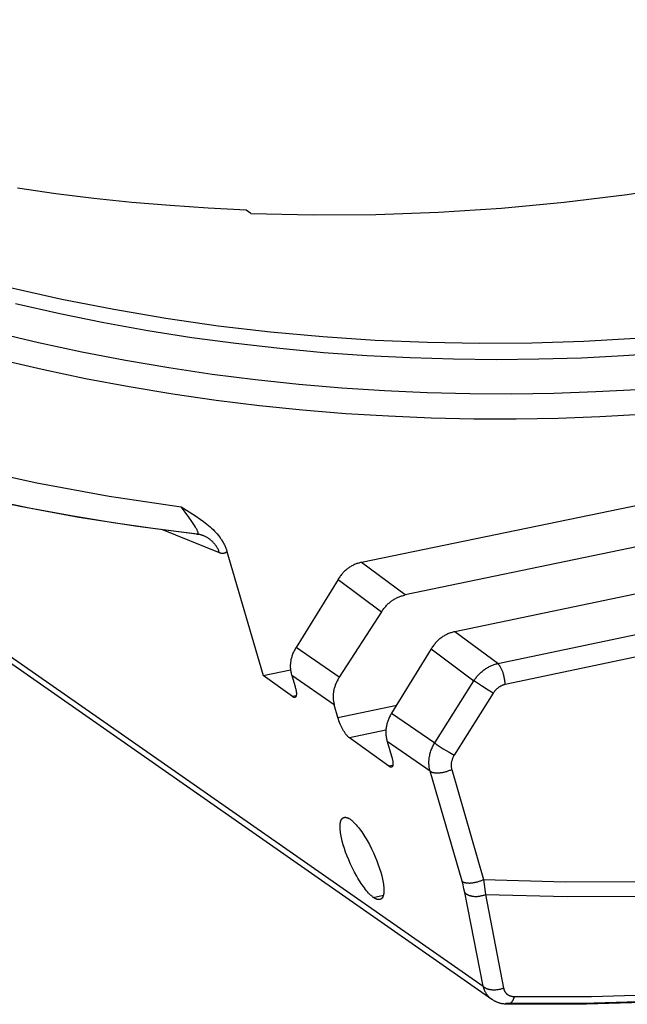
# Model space of a CAD drawing. Header units: millimetres. Extents: x -5878 to -4878, y 4408 to 5408.
# Tile 11 of 119: x -5561 to -5534, y 4587 to 4630. Entities that reach past the tile are written whole.
import ezdxf

# ---------------------------------------------------------------- set-up
doc = ezdxf.new("R2010")
doc.units = ezdxf.units.MM
doc.layers.add('SHOW Mini_Safetyfree Holder', color=7, linetype='Continuous', true_color=0x000000)

msp = doc.modelspace()

# ---------------------------------------------------------------- linework, layer by layer
at = {"layer": 'SHOW Mini_Safetyfree Holder', "color": 18, "lineweight": -3, "true_color": 0x000000}
for points in [[(-5550.764, 4621.834), (-5548.023, 4621.768), (-5545.272, 4621.784), (-5542.513, 4621.882), (-5539.751, 4622.061), (-5536.987, 4622.323), (-5534.226, 4622.666), (-5531.47, 4623.089), (-5528.723, 4623.592), (-5525.987, 4624.175), (-5523.266, 4624.835), (-5520.562, 4625.572), (-5517.879, 4626.384), (-5515.22, 4627.27), (-5512.586, 4628.227), (-5509.981, 4629.255), (-5507.408, 4630.35)], [(-5550.961, 4621.981), (-5552.633, 4622.062), (-5554.307, 4622.174), (-5555.982, 4622.317), (-5557.658, 4622.492), (-5559.333, 4622.698), (-5561.007, 4622.937)], [(-5550.764, 4621.834), (-5550.961, 4621.981)], [(-5529.335, 4616.748), (-5531.589, 4616.513), (-5533.854, 4616.331), (-5536.13, 4616.203), (-5538.415, 4616.13), (-5540.706, 4616.112), (-5543.002, 4616.151), (-5545.301, 4616.247), (-5547.602, 4616.4), (-5549.902, 4616.612), (-5552.2, 4616.883), (-5554.494, 4617.213), (-5556.781, 4617.602), (-5559.061, 4618.051), (-5561.33, 4618.56)], [(-5561.098, 4617.87), (-5559.158, 4617.431), (-5557.22, 4617.038), (-5555.282, 4616.689), (-5553.347, 4616.384), (-5551.416, 4616.122), (-5549.49, 4615.902), (-5547.57, 4615.725), (-5545.657, 4615.588), (-5543.753, 4615.491), (-5541.857, 4615.434), (-5539.971, 4615.415), (-5538.097, 4615.434), (-5536.234, 4615.489), (-5534.383, 4615.581), (-5532.547, 4615.708), (-5530.724, 4615.868), (-5528.916, 4616.062)], [(-5491.833, 4617.654), (-5545.901, 4606.488)], [(-5528.395, 4614.566), (-5530.176, 4614.371), (-5531.972, 4614.209), (-5533.781, 4614.079), (-5535.603, 4613.982), (-5537.438, 4613.92), (-5539.284, 4613.893), (-5541.141, 4613.902), (-5543.007, 4613.948), (-5544.883, 4614.031), (-5546.767, 4614.153), (-5548.657, 4614.314), (-5550.555, 4614.515), (-5552.457, 4614.756), (-5554.363, 4615.039), (-5556.273, 4615.363), (-5558.184, 4615.73), (-5560.096, 4616.14), (-5562.008, 4616.593)], [(-5489.746, 4616.316), (-5543.973, 4605.057)], [(-5528.209, 4613.481), (-5529.991, 4613.284), (-5531.788, 4613.118), (-5533.598, 4612.985), (-5535.421, 4612.885), (-5537.257, 4612.819), (-5539.104, 4612.788), (-5540.961, 4612.792), (-5542.829, 4612.834), (-5544.706, 4612.912), (-5546.591, 4613.028), (-5548.483, 4613.183), (-5550.381, 4613.378), (-5552.285, 4613.612), (-5554.193, 4613.888), (-5556.105, 4614.205), (-5558.018, 4614.564), (-5559.932, 4614.965), (-5561.847, 4615.409)], [(-5487.391, 4614.807), (-5541.798, 4603.441)], [(-5539.912, 4602.04), (-5485.351, 4613.5)], [(-5485.008, 4612.616), (-5539.584, 4601.12)], [(-5553.11, 4607.73), (-5554.964, 4607.964), (-5556.814, 4608.233), (-5558.661, 4608.538), (-5560.502, 4608.879), (-5563.809, 4609.583), (-5565.452, 4609.978), (-5567.087, 4610.402), (-5568.715, 4610.854), (-5570.334, 4611.335), (-5571.944, 4611.844), (-5573.546, 4612.382)], [(-5573.546, 4612.382), (-5571.056, 4611.56), (-5568.543, 4610.806), (-5566.012, 4610.121), (-5563.464, 4609.506), (-5560.901, 4608.96), (-5558.325, 4608.484), (-5555.74, 4608.078), (-5553.147, 4607.742)], [(-5563.35, 4610.69), (-5560.17, 4609.991), (-5556.992, 4609.405), (-5553.82, 4608.929)], [(-5553.82, 4608.929), (-5553.475, 4608.715), (-5553.145, 4608.502), (-5552.987, 4608.393), (-5552.834, 4608.281), (-5552.76, 4608.225), (-5552.687, 4608.167), (-5552.617, 4608.109), (-5552.548, 4608.05), (-5552.482, 4607.99), (-5552.418, 4607.929), (-5552.357, 4607.867), (-5552.298, 4607.804), (-5552.241, 4607.74), (-5552.187, 4607.676), (-5552.136, 4607.61), (-5552.112, 4607.576), (-5552.088, 4607.543), (-5552.065, 4607.509), (-5552.042, 4607.475), (-5552.021, 4607.441), (-5552, 4607.406), (-5551.98, 4607.371), (-5551.96, 4607.336), (-5551.942, 4607.301), (-5551.924, 4607.265), (-5551.907, 4607.229), (-5551.89, 4607.193), (-5551.875, 4607.156), (-5551.86, 4607.119), (-5551.846, 4607.082), (-5551.833, 4607.045), (-5551.82, 4607.007), (-5551.809, 4606.969)], [(-5553.109, 4607.73), (-5553.108, 4607.73), (-5553.106, 4607.73), (-5553.105, 4607.73), (-5553.103, 4607.73), (-5553.102, 4607.73), (-5553.101, 4607.73), (-5553.099, 4607.73), (-5553.098, 4607.73), (-5553.097, 4607.73), (-5553.097, 4607.73), (-5553.096, 4607.73), (-5553.095, 4607.73), (-5553.095, 4607.73), (-5553.094, 4607.731), (-5553.093, 4607.731), (-5553.093, 4607.731), (-5553.092, 4607.731), (-5553.092, 4607.731), (-5553.091, 4607.731), (-5553.091, 4607.732), (-5553.09, 4607.732), (-5553.09, 4607.732), (-5553.089, 4607.732), (-5553.088, 4607.732), (-5553.088, 4607.733), (-5553.087, 4607.733), (-5553.087, 4607.733), (-5553.086, 4607.734), (-5553.086, 4607.734), (-5553.086, 4607.734), (-5553.085, 4607.734), (-5553.085, 4607.735), (-5553.084, 4607.735), (-5553.084, 4607.735), (-5553.083, 4607.736), (-5553.083, 4607.736), (-5553.082, 4607.737), (-5553.082, 4607.737), (-5553.082, 4607.737), (-5553.081, 4607.738), (-5553.081, 4607.738), (-5553.081, 4607.739), (-5553.08, 4607.739), (-5553.08, 4607.739), (-5553.079, 4607.74), (-5553.079, 4607.74), (-5553.079, 4607.741), (-5553.079, 4607.741), (-5553.078, 4607.742), (-5553.078, 4607.742), (-5553.078, 4607.743), (-5553.077, 4607.743), (-5553.077, 4607.744), (-5553.077, 4607.745), (-5553.077, 4607.745), (-5553.076, 4607.746), (-5553.076, 4607.747), (-5553.076, 4607.748), (-5553.075, 4607.749), (-5553.075, 4607.75), (-5553.075, 4607.751), (-5553.074, 4607.752), (-5553.074, 4607.753), (-5553.074, 4607.754), (-5553.074, 4607.756), (-5553.074, 4607.757), (-5553.073, 4607.758), (-5553.073, 4607.759), (-5553.073, 4607.761), (-5553.073, 4607.762), (-5553.073, 4607.763), (-5553.073, 4607.765), (-5553.073, 4607.768), (-5553.073, 4607.771), (-5553.074, 4607.774), (-5553.074, 4607.777), (-5553.074, 4607.781), (-5553.075, 4607.784), (-5553.075, 4607.788), (-5553.076, 4607.791), (-5553.077, 4607.795), (-5553.078, 4607.799), (-5553.08, 4607.808), (-5553.083, 4607.816), (-5553.086, 4607.826), (-5553.089, 4607.836), (-5553.093, 4607.846), (-5553.097, 4607.857), (-5553.102, 4607.868), (-5553.113, 4607.892), (-5553.125, 4607.918), (-5553.139, 4607.946), (-5553.155, 4607.976), (-5553.193, 4608.042), (-5553.238, 4608.117), (-5553.29, 4608.199), (-5553.349, 4608.288), (-5553.485, 4608.484), (-5553.643, 4608.698), (-5553.82, 4608.929)], [(-5552.134, 4606.909), (-5554.676, 4607.932)], [(-5553.147, 4607.742), (-5553.142, 4607.739), (-5553.137, 4607.737), (-5553.132, 4607.735), (-5553.127, 4607.734), (-5553.124, 4607.733), (-5553.122, 4607.733), (-5553.12, 4607.732), (-5553.118, 4607.731), (-5553.116, 4607.731), (-5553.113, 4607.731), (-5553.111, 4607.73), (-5553.109, 4607.73)], [(-5552.857, 4607.669), (-5552.884, 4607.679), (-5552.912, 4607.688), (-5552.942, 4607.697), (-5552.973, 4607.705), (-5553.006, 4607.713), (-5553.039, 4607.719), (-5553.074, 4607.725), (-5553.11, 4607.73)], [(-5552.857, 4607.669), (-5552.885, 4607.679), (-5552.913, 4607.689), (-5552.941, 4607.698), (-5552.97, 4607.706), (-5552.999, 4607.714), (-5553.029, 4607.721), (-5553.058, 4607.727), (-5553.088, 4607.733)], [(-5553.074, 4607.753), (-5552.856, 4607.668)], [(-5552.134, 4606.909), (-5552.146, 4606.941), (-5552.159, 4606.973), (-5552.172, 4607.004), (-5552.186, 4607.035), (-5552.201, 4607.066), (-5552.217, 4607.096), (-5552.234, 4607.126), (-5552.251, 4607.156), (-5552.269, 4607.185), (-5552.288, 4607.213), (-5552.308, 4607.241), (-5552.328, 4607.269), (-5552.349, 4607.296), (-5552.371, 4607.322), (-5552.394, 4607.348), (-5552.417, 4607.373), (-5552.441, 4607.397), (-5552.465, 4607.421), (-5552.49, 4607.444), (-5552.515, 4607.466), (-5552.542, 4607.487), (-5552.568, 4607.508), (-5552.595, 4607.528), (-5552.623, 4607.547), (-5552.651, 4607.565), (-5552.679, 4607.582), (-5552.708, 4607.599), (-5552.737, 4607.614), (-5552.766, 4607.629), (-5552.796, 4607.643), (-5552.826, 4607.656), (-5552.856, 4607.668)], [(-5551.809, 4606.969), (-5551.813, 4606.964), (-5551.816, 4606.96), (-5551.82, 4606.956), (-5551.824, 4606.952), (-5551.828, 4606.948), (-5551.832, 4606.944), (-5551.836, 4606.941), (-5551.84, 4606.937), (-5551.844, 4606.934), (-5551.849, 4606.93), (-5551.853, 4606.927), (-5551.857, 4606.924), (-5551.861, 4606.921), (-5551.866, 4606.918), (-5551.87, 4606.915), (-5551.875, 4606.913), (-5551.879, 4606.91), (-5551.884, 4606.908), (-5551.888, 4606.905), (-5551.893, 4606.903), (-5551.897, 4606.901), (-5551.902, 4606.899), (-5551.907, 4606.897), (-5551.911, 4606.895), (-5551.916, 4606.893), (-5551.921, 4606.892), (-5551.926, 4606.89), (-5551.931, 4606.889), (-5551.936, 4606.888), (-5551.941, 4606.886), (-5551.946, 4606.885), (-5551.951, 4606.884), (-5551.956, 4606.884), (-5551.961, 4606.883), (-5551.966, 4606.882), (-5551.972, 4606.882), (-5551.977, 4606.881), (-5551.982, 4606.881), (-5551.988, 4606.881), (-5551.993, 4606.88), (-5551.998, 4606.88), (-5552.004, 4606.88), (-5552.009, 4606.881), (-5552.015, 4606.881), (-5552.021, 4606.881), (-5552.026, 4606.882), (-5552.032, 4606.882), (-5552.038, 4606.883), (-5552.049, 4606.885), (-5552.061, 4606.887), (-5552.073, 4606.89), (-5552.085, 4606.893), (-5552.097, 4606.896), (-5552.109, 4606.9), (-5552.122, 4606.904), (-5552.134, 4606.909)], [(-5551.809, 4606.969), (-5550.218, 4601.52)], [(-5545.901, 4606.488), (-5545.941, 4606.48), (-5545.981, 4606.47), (-5546.02, 4606.459), (-5546.059, 4606.447), (-5546.097, 4606.435), (-5546.135, 4606.421), (-5546.172, 4606.407), (-5546.209, 4606.391), (-5546.245, 4606.375), (-5546.281, 4606.358), (-5546.316, 4606.34), (-5546.35, 4606.32), (-5546.384, 4606.3), (-5546.418, 4606.279), (-5546.451, 4606.257), (-5546.483, 4606.234), (-5546.515, 4606.211), (-5546.546, 4606.186), (-5546.577, 4606.16), (-5546.607, 4606.134), (-5546.637, 4606.106), (-5546.666, 4606.077), (-5546.695, 4606.048), (-5546.723, 4606.018), (-5546.751, 4605.986), (-5546.778, 4605.954), (-5546.804, 4605.921), (-5546.831, 4605.887), (-5546.856, 4605.852), (-5546.881, 4605.816), (-5546.905, 4605.779), (-5546.929, 4605.741)], [(-5543.973, 4605.057), (-5545.901, 4606.488)], [(-5546.929, 4605.741), (-5548.772, 4602.752)], [(-5546.929, 4605.741), (-5545.018, 4604.315)], [(-5565.282, 4605.104), (-5540.557, 4587.853)], [(-5545.018, 4604.315), (-5544.993, 4604.352), (-5544.968, 4604.389), (-5544.942, 4604.424), (-5544.916, 4604.459), (-5544.889, 4604.493), (-5544.862, 4604.526), (-5544.834, 4604.558), (-5544.805, 4604.589), (-5544.777, 4604.619), (-5544.747, 4604.648), (-5544.718, 4604.676), (-5544.687, 4604.704), (-5544.656, 4604.73), (-5544.625, 4604.755), (-5544.593, 4604.78), (-5544.561, 4604.804), (-5544.528, 4604.826), (-5544.494, 4604.848), (-5544.461, 4604.869), (-5544.426, 4604.889), (-5544.391, 4604.908), (-5544.356, 4604.926), (-5544.32, 4604.944), (-5544.283, 4604.96), (-5544.246, 4604.975), (-5544.209, 4604.99), (-5544.171, 4605.003), (-5544.133, 4605.016), (-5544.094, 4605.027), (-5544.054, 4605.038), (-5544.014, 4605.048), (-5543.973, 4605.057)], [(-5540.532, 4592.547), (-5536.93, 4592.446), (-5533.312, 4592.466), (-5529.683, 4592.604), (-5526.048, 4592.862), (-5522.412, 4593.239), (-5518.781, 4593.734), (-5515.159, 4594.346), (-5511.551, 4595.074), (-5507.962, 4595.916), (-5504.398, 4596.87), (-5500.861, 4597.934), (-5497.358, 4599.105), (-5493.892, 4600.38), (-5490.467, 4601.757), (-5487.088, 4603.231), (-5483.759, 4604.8)], [(-5540.171, 4587.28), (-5564.874, 4604.532)], [(-5545.018, 4604.315), (-5546.871, 4601.442)], [(-5540.454, 4591.885), (-5536.863, 4591.794), (-5533.257, 4591.822), (-5529.64, 4591.967), (-5526.018, 4592.23), (-5522.395, 4592.611), (-5518.777, 4593.109), (-5515.169, 4593.722), (-5511.574, 4594.449), (-5507.998, 4595.289), (-5504.446, 4596.239), (-5500.922, 4597.298), (-5497.431, 4598.462), (-5493.976, 4599.73), (-5490.562, 4601.098), (-5487.193, 4602.562), (-5483.873, 4604.121)], [(-5541.798, 4603.441), (-5541.838, 4603.432), (-5541.879, 4603.422), (-5541.918, 4603.411), (-5541.957, 4603.399), (-5541.996, 4603.387), (-5542.034, 4603.373), (-5542.071, 4603.358), (-5542.108, 4603.343), (-5542.144, 4603.326), (-5542.18, 4603.308), (-5542.216, 4603.29), (-5542.25, 4603.271), (-5542.285, 4603.25), (-5542.318, 4603.229), (-5542.351, 4603.207), (-5542.384, 4603.184), (-5542.416, 4603.16), (-5542.448, 4603.135), (-5542.479, 4603.109), (-5542.509, 4603.082), (-5542.539, 4603.054), (-5542.569, 4603.025), (-5542.598, 4602.995), (-5542.626, 4602.965), (-5542.654, 4602.933), (-5542.681, 4602.9), (-5542.708, 4602.867), (-5542.734, 4602.833), (-5542.76, 4602.797), (-5542.785, 4602.761), (-5542.809, 4602.724), (-5542.834, 4602.685)], [(-5539.912, 4602.04), (-5541.798, 4603.441)], [(-5548.772, 4602.752), (-5548.795, 4602.714), (-5548.817, 4602.676), (-5548.838, 4602.637), (-5548.858, 4602.599), (-5548.877, 4602.56), (-5548.894, 4602.522), (-5548.911, 4602.483), (-5548.926, 4602.445), (-5548.94, 4602.407), (-5548.953, 4602.368), (-5548.965, 4602.33), (-5548.976, 4602.291), (-5548.986, 4602.253), (-5548.995, 4602.214), (-5549.003, 4602.176), (-5549.009, 4602.137), (-5549.015, 4602.098), (-5549.019, 4602.06), (-5549.022, 4602.021), (-5549.024, 4601.983), (-5549.025, 4601.944), (-5549.025, 4601.906), (-5549.024, 4601.867), (-5549.022, 4601.828), (-5549.019, 4601.79), (-5549.014, 4601.751), (-5549.008, 4601.712), (-5549.002, 4601.674), (-5548.994, 4601.635), (-5548.985, 4601.596), (-5548.975, 4601.558), (-5548.964, 4601.519)], [(-5546.871, 4601.442), (-5548.772, 4602.752)], [(-5542.834, 4602.685), (-5544.573, 4599.859)], [(-5542.834, 4602.685), (-5540.957, 4601.285)], [(-5540.957, 4601.285), (-5540.935, 4601.32), (-5540.911, 4601.354), (-5540.887, 4601.388), (-5540.862, 4601.421), (-5540.836, 4601.454), (-5540.809, 4601.487), (-5540.782, 4601.519), (-5540.753, 4601.551), (-5540.724, 4601.581), (-5540.693, 4601.612), (-5540.662, 4601.641), (-5540.631, 4601.67), (-5540.598, 4601.698), (-5540.566, 4601.725), (-5540.532, 4601.751), (-5540.498, 4601.776), (-5540.463, 4601.801), (-5540.428, 4601.824), (-5540.392, 4601.846), (-5540.356, 4601.868), (-5540.32, 4601.888), (-5540.284, 4601.908), (-5540.247, 4601.926), (-5540.21, 4601.943), (-5540.172, 4601.959), (-5540.135, 4601.974), (-5540.098, 4601.988), (-5540.06, 4602), (-5540.023, 4602.012), (-5539.986, 4602.023), (-5539.949, 4602.032), (-5539.912, 4602.04)], [(-5539.584, 4601.12), (-5539.585, 4601.151), (-5539.587, 4601.183), (-5539.589, 4601.216), (-5539.593, 4601.25), (-5539.597, 4601.284), (-5539.601, 4601.319), (-5539.607, 4601.355), (-5539.613, 4601.391), (-5539.62, 4601.427), (-5539.628, 4601.463), (-5539.636, 4601.5), (-5539.645, 4601.536), (-5539.655, 4601.572), (-5539.666, 4601.607), (-5539.677, 4601.642), (-5539.688, 4601.676), (-5539.701, 4601.709), (-5539.714, 4601.742), (-5539.727, 4601.773), (-5539.74, 4601.803), (-5539.754, 4601.831), (-5539.768, 4601.858), (-5539.783, 4601.884), (-5539.797, 4601.908), (-5539.805, 4601.919), (-5539.812, 4601.93), (-5539.819, 4601.941), (-5539.826, 4601.951), (-5539.834, 4601.961), (-5539.841, 4601.97), (-5539.848, 4601.979), (-5539.856, 4601.987), (-5539.863, 4601.995), (-5539.87, 4602.003), (-5539.877, 4602.01), (-5539.884, 4602.017), (-5539.891, 4602.023), (-5539.898, 4602.029), (-5539.905, 4602.035), (-5539.912, 4602.04)], [(-5550.218, 4601.52), (-5549.017, 4601.771)], [(-5548.932, 4600.59), (-5550.218, 4601.52)], [(-5548.964, 4601.519), (-5548.817, 4601.032)], [(-5547.091, 4600.223), (-5548.964, 4601.519)], [(-5546.871, 4601.442), (-5546.895, 4601.404), (-5546.918, 4601.366), (-5546.939, 4601.328), (-5546.96, 4601.29), (-5546.98, 4601.252), (-5546.998, 4601.214), (-5547.015, 4601.176), (-5547.032, 4601.138), (-5547.047, 4601.1), (-5547.061, 4601.062), (-5547.074, 4601.024), (-5547.086, 4600.986), (-5547.096, 4600.948), (-5547.106, 4600.91), (-5547.115, 4600.871), (-5547.122, 4600.833), (-5547.128, 4600.795), (-5547.134, 4600.757), (-5547.138, 4600.719), (-5547.141, 4600.681), (-5547.143, 4600.643), (-5547.144, 4600.605), (-5547.143, 4600.567), (-5547.142, 4600.528), (-5547.139, 4600.49), (-5547.136, 4600.452), (-5547.131, 4600.414), (-5547.126, 4600.376), (-5547.119, 4600.338), (-5547.111, 4600.299), (-5547.102, 4600.261), (-5547.091, 4600.223)], [(-5542.677, 4598.552), (-5540.957, 4601.285)], [(-5540.106, 4600.742), (-5540.328, 4600.874), (-5540.581, 4601.031), (-5540.806, 4601.179), (-5540.892, 4601.238), (-5540.957, 4601.285)], [(-5548.817, 4601.032), (-5548.805, 4600.991), (-5548.795, 4600.954), (-5548.786, 4600.919), (-5548.779, 4600.886), (-5548.773, 4600.855), (-5548.767, 4600.826), (-5548.763, 4600.8), (-5548.761, 4600.775), (-5548.759, 4600.763), (-5548.759, 4600.751), (-5548.758, 4600.74), (-5548.758, 4600.73), (-5548.758, 4600.719), (-5548.758, 4600.709), (-5548.758, 4600.7), (-5548.758, 4600.691), (-5548.759, 4600.682), (-5548.76, 4600.673), (-5548.761, 4600.665), (-5548.762, 4600.657), (-5548.763, 4600.649), (-5548.764, 4600.641), (-5548.766, 4600.634), (-5548.768, 4600.627), (-5548.769, 4600.62), (-5548.771, 4600.613), (-5548.773, 4600.607), (-5548.776, 4600.601), (-5548.777, 4600.598), (-5548.778, 4600.595), (-5548.779, 4600.592), (-5548.781, 4600.589), (-5548.782, 4600.586), (-5548.783, 4600.584), (-5548.785, 4600.581), (-5548.786, 4600.579), (-5548.788, 4600.576), (-5548.789, 4600.574), (-5548.791, 4600.572), (-5548.792, 4600.57), (-5548.793, 4600.569), (-5548.794, 4600.568), (-5548.795, 4600.567), (-5548.796, 4600.566), (-5548.797, 4600.565), (-5548.798, 4600.564), (-5548.799, 4600.563), (-5548.8, 4600.562), (-5548.801, 4600.561), (-5548.802, 4600.56), (-5548.803, 4600.559), (-5548.804, 4600.559), (-5548.805, 4600.558), (-5548.806, 4600.557), (-5548.807, 4600.556), (-5548.808, 4600.556), (-5548.809, 4600.555), (-5548.81, 4600.555), (-5548.811, 4600.554), (-5548.812, 4600.553), (-5548.813, 4600.553), (-5548.814, 4600.552), (-5548.816, 4600.552), (-5548.817, 4600.551), (-5548.818, 4600.551), (-5548.819, 4600.55), (-5548.82, 4600.55), (-5548.822, 4600.55), (-5548.823, 4600.549), (-5548.824, 4600.549), (-5548.825, 4600.549), (-5548.827, 4600.549), (-5548.828, 4600.548), (-5548.829, 4600.548), (-5548.831, 4600.548), (-5548.832, 4600.548), (-5548.834, 4600.548), (-5548.835, 4600.548), (-5548.837, 4600.548), (-5548.838, 4600.548), (-5548.839, 4600.548), (-5548.841, 4600.548), (-5548.842, 4600.548), (-5548.844, 4600.548), (-5548.846, 4600.548), (-5548.847, 4600.549), (-5548.849, 4600.549), (-5548.85, 4600.549), (-5548.852, 4600.549), (-5548.854, 4600.55), (-5548.857, 4600.55), (-5548.86, 4600.551), (-5548.864, 4600.552), (-5548.868, 4600.554), (-5548.871, 4600.555), (-5548.875, 4600.556), (-5548.879, 4600.558), (-5548.883, 4600.56), (-5548.887, 4600.562), (-5548.891, 4600.564), (-5548.895, 4600.566), (-5548.9, 4600.569), (-5548.904, 4600.571), (-5548.913, 4600.577), (-5548.922, 4600.583), (-5548.932, 4600.59)], [(-5540.106, 4600.742), (-5541.826, 4598.008)], [(-5539.584, 4601.12), (-5539.602, 4601.116), (-5539.621, 4601.111), (-5539.639, 4601.106), (-5539.658, 4601.1), (-5539.677, 4601.094), (-5539.695, 4601.087), (-5539.714, 4601.079), (-5539.733, 4601.071), (-5539.751, 4601.063), (-5539.77, 4601.053), (-5539.788, 4601.044), (-5539.806, 4601.034), (-5539.824, 4601.023), (-5539.842, 4601.012), (-5539.859, 4601), (-5539.877, 4600.988), (-5539.894, 4600.975), (-5539.911, 4600.962), (-5539.927, 4600.948), (-5539.943, 4600.934), (-5539.959, 4600.92), (-5539.975, 4600.905), (-5539.99, 4600.89), (-5540.004, 4600.875), (-5540.019, 4600.859), (-5540.032, 4600.843), (-5540.046, 4600.827), (-5540.059, 4600.81), (-5540.071, 4600.793), (-5540.084, 4600.776), (-5540.095, 4600.759), (-5540.106, 4600.742)], [(-5548.768, 4600.624), (-5548.932, 4600.59)], [(-5546.937, 4599.674), (-5547.091, 4600.223)], [(-5546.937, 4599.674), (-5544.351, 4600.219)], [(-5546.431, 4598.781), (-5546.441, 4598.789), (-5546.451, 4598.796), (-5546.461, 4598.805), (-5546.471, 4598.813), (-5546.481, 4598.822), (-5546.49, 4598.831), (-5546.5, 4598.84), (-5546.509, 4598.85), (-5546.519, 4598.859), (-5546.528, 4598.87), (-5546.546, 4598.89), (-5546.564, 4598.912), (-5546.582, 4598.935), (-5546.599, 4598.959), (-5546.616, 4598.983), (-5546.633, 4599.008), (-5546.649, 4599.034), (-5546.682, 4599.087), (-5546.714, 4599.142), (-5546.745, 4599.199), (-5546.775, 4599.258), (-5546.805, 4599.319), (-5546.834, 4599.383), (-5546.862, 4599.45), (-5546.888, 4599.52), (-5546.914, 4599.595), (-5546.937, 4599.674)], [(-5544.573, 4599.859), (-5544.596, 4599.82), (-5544.618, 4599.781), (-5544.639, 4599.742), (-5544.659, 4599.704), (-5544.678, 4599.665), (-5544.696, 4599.626), (-5544.712, 4599.587), (-5544.728, 4599.548), (-5544.742, 4599.51), (-5544.756, 4599.471), (-5544.768, 4599.432), (-5544.779, 4599.393), (-5544.789, 4599.354), (-5544.798, 4599.315), (-5544.805, 4599.277), (-5544.812, 4599.238), (-5544.818, 4599.199), (-5544.822, 4599.16), (-5544.825, 4599.121), (-5544.827, 4599.082), (-5544.829, 4599.043), (-5544.829, 4599.004), (-5544.827, 4598.965), (-5544.825, 4598.926), (-5544.822, 4598.887), (-5544.817, 4598.848), (-5544.812, 4598.809), (-5544.805, 4598.77), (-5544.797, 4598.732), (-5544.788, 4598.693), (-5544.778, 4598.654), (-5544.767, 4598.615)], [(-5544.573, 4599.859), (-5542.677, 4598.552)], [(-5544.825, 4599.12), (-5546.431, 4598.781)], [(-5539.178, 4587.403), (-5535.789, 4587.405), (-5532.391, 4587.508), (-5528.986, 4587.711), (-5525.58, 4588.015), (-5522.175, 4588.418), (-5518.776, 4588.92), (-5515.386, 4589.521), (-5512.009, 4590.218), (-5508.648, 4591.011), (-5505.308, 4591.898), (-5501.991, 4592.877), (-5498.702, 4593.947), (-5495.443, 4595.105), (-5492.218, 4596.349), (-5489.029, 4597.677), (-5485.881, 4599.086)], [(-5544.693, 4597.524), (-5546.431, 4598.781)], [(-5544.767, 4598.615), (-5544.573, 4597.967)], [(-5542.881, 4597.309), (-5544.767, 4598.615)], [(-5486.079, 4598.826), (-5489.238, 4597.412), (-5492.438, 4596.079), (-5495.674, 4594.83), (-5498.944, 4593.668), (-5502.245, 4592.594), (-5505.573, 4591.611), (-5508.925, 4590.72), (-5512.297, 4589.924), (-5515.686, 4589.224), (-5519.088, 4588.621), (-5522.5, 4588.117), (-5525.917, 4587.711), (-5529.336, 4587.406), (-5532.752, 4587.201), (-5536.163, 4587.097), (-5539.564, 4587.094)], [(-5485.948, 4598.801), (-5489.118, 4597.382), (-5492.318, 4596.049), (-5495.547, 4594.803), (-5498.804, 4593.645), (-5502.087, 4592.576), (-5505.394, 4591.598), (-5508.724, 4590.711), (-5512.076, 4589.917), (-5515.447, 4589.217), (-5518.837, 4588.612), (-5522.244, 4588.104), (-5525.665, 4587.694), (-5529.101, 4587.383), (-5532.548, 4587.173), (-5536.005, 4587.065), (-5539.47, 4587.061)], [(-5542.881, 4597.309), (-5542.889, 4597.34), (-5542.897, 4597.371), (-5542.904, 4597.402), (-5542.91, 4597.433), (-5542.916, 4597.463), (-5542.92, 4597.494), (-5542.924, 4597.524), (-5542.927, 4597.555), (-5542.93, 4597.585), (-5542.932, 4597.614), (-5542.933, 4597.644), (-5542.933, 4597.673), (-5542.933, 4597.702), (-5542.933, 4597.731), (-5542.932, 4597.759), (-5542.93, 4597.788), (-5542.928, 4597.816), (-5542.925, 4597.843), (-5542.922, 4597.871), (-5542.918, 4597.898), (-5542.91, 4597.952), (-5542.899, 4598.004), (-5542.888, 4598.055), (-5542.874, 4598.105), (-5542.86, 4598.154), (-5542.844, 4598.202), (-5542.828, 4598.248), (-5542.81, 4598.293), (-5542.791, 4598.338), (-5542.771, 4598.381), (-5542.749, 4598.425), (-5542.726, 4598.468), (-5542.702, 4598.51), (-5542.677, 4598.552)], [(-5542.677, 4598.552), (-5542.612, 4598.505), (-5542.526, 4598.445), (-5542.301, 4598.297), (-5542.048, 4598.14), (-5541.826, 4598.008)], [(-5544.573, 4597.967), (-5544.561, 4597.926), (-5544.551, 4597.888), (-5544.542, 4597.853), (-5544.534, 4597.82), (-5544.528, 4597.789), (-5544.523, 4597.76), (-5544.519, 4597.733), (-5544.516, 4597.708), (-5544.515, 4597.696), (-5544.515, 4597.685), (-5544.514, 4597.673), (-5544.514, 4597.663), (-5544.514, 4597.652), (-5544.514, 4597.643), (-5544.514, 4597.633), (-5544.515, 4597.624), (-5544.515, 4597.615), (-5544.516, 4597.606), (-5544.517, 4597.598), (-5544.518, 4597.59), (-5544.52, 4597.582), (-5544.521, 4597.574), (-5544.523, 4597.567), (-5544.525, 4597.56), (-5544.526, 4597.553), (-5544.528, 4597.546), (-5544.531, 4597.54), (-5544.532, 4597.536), (-5544.533, 4597.533), (-5544.534, 4597.53), (-5544.535, 4597.527), (-5544.537, 4597.525), (-5544.538, 4597.522), (-5544.539, 4597.519), (-5544.541, 4597.516), (-5544.542, 4597.514), (-5544.544, 4597.511), (-5544.545, 4597.509), (-5544.547, 4597.507), (-5544.548, 4597.504), (-5544.549, 4597.503), (-5544.55, 4597.502), (-5544.551, 4597.501), (-5544.552, 4597.5), (-5544.553, 4597.499), (-5544.554, 4597.498), (-5544.555, 4597.497), (-5544.556, 4597.496), (-5544.557, 4597.496), (-5544.558, 4597.495), (-5544.559, 4597.494), (-5544.56, 4597.493), (-5544.561, 4597.492), (-5544.562, 4597.491), (-5544.563, 4597.491), (-5544.564, 4597.49), (-5544.565, 4597.489), (-5544.566, 4597.489), (-5544.567, 4597.488), (-5544.568, 4597.487), (-5544.569, 4597.487), (-5544.57, 4597.486), (-5544.571, 4597.486), (-5544.573, 4597.485), (-5544.574, 4597.485), (-5544.575, 4597.484), (-5544.576, 4597.484), (-5544.578, 4597.483), (-5544.579, 4597.483), (-5544.58, 4597.483), (-5544.581, 4597.482), (-5544.583, 4597.482), (-5544.584, 4597.482), (-5544.585, 4597.482), (-5544.587, 4597.481), (-5544.588, 4597.481), (-5544.59, 4597.481), (-5544.591, 4597.481), (-5544.592, 4597.481), (-5544.594, 4597.481), (-5544.595, 4597.481), (-5544.597, 4597.481), (-5544.598, 4597.481), (-5544.6, 4597.481), (-5544.601, 4597.481), (-5544.603, 4597.481), (-5544.605, 4597.481), (-5544.606, 4597.482), (-5544.608, 4597.482), (-5544.609, 4597.482), (-5544.613, 4597.483), (-5544.616, 4597.484), (-5544.62, 4597.485), (-5544.623, 4597.486), (-5544.627, 4597.487), (-5544.631, 4597.488), (-5544.635, 4597.49), (-5544.639, 4597.492), (-5544.643, 4597.493), (-5544.647, 4597.495), (-5544.651, 4597.497), (-5544.655, 4597.5), (-5544.66, 4597.502), (-5544.664, 4597.505), (-5544.673, 4597.511), (-5544.683, 4597.517), (-5544.693, 4597.524)], [(-5541.826, 4598.008), (-5541.839, 4597.987), (-5541.851, 4597.966), (-5541.863, 4597.945), (-5541.874, 4597.923), (-5541.884, 4597.901), (-5541.893, 4597.879), (-5541.902, 4597.857), (-5541.911, 4597.833), (-5541.919, 4597.81), (-5541.926, 4597.785), (-5541.933, 4597.76), (-5541.939, 4597.735), (-5541.944, 4597.709), (-5541.949, 4597.682), (-5541.95, 4597.668), (-5541.952, 4597.655), (-5541.953, 4597.641), (-5541.955, 4597.627), (-5541.955, 4597.613), (-5541.956, 4597.599), (-5541.956, 4597.584), (-5541.957, 4597.57), (-5541.956, 4597.555), (-5541.956, 4597.54), (-5541.955, 4597.526), (-5541.954, 4597.511), (-5541.952, 4597.496), (-5541.95, 4597.481), (-5541.948, 4597.465), (-5541.946, 4597.45), (-5541.943, 4597.435), (-5541.939, 4597.419), (-5541.935, 4597.404), (-5541.931, 4597.388)], [(-5544.524, 4597.56), (-5544.693, 4597.524)], [(-5542.881, 4597.309), (-5542.874, 4597.304), (-5542.866, 4597.299), (-5542.858, 4597.295), (-5542.85, 4597.29), (-5542.841, 4597.286), (-5542.832, 4597.282), (-5542.823, 4597.277), (-5542.813, 4597.273), (-5542.803, 4597.27), (-5542.792, 4597.266), (-5542.781, 4597.263), (-5542.77, 4597.259), (-5542.758, 4597.256), (-5542.746, 4597.253), (-5542.734, 4597.251), (-5542.721, 4597.248), (-5542.708, 4597.246), (-5542.694, 4597.244), (-5542.68, 4597.242), (-5542.666, 4597.24), (-5542.652, 4597.239), (-5542.637, 4597.238), (-5542.606, 4597.236), (-5542.575, 4597.236), (-5542.542, 4597.236), (-5542.508, 4597.237), (-5542.474, 4597.24), (-5542.439, 4597.243), (-5542.404, 4597.247), (-5542.368, 4597.253), (-5542.332, 4597.259), (-5542.296, 4597.266), (-5542.26, 4597.274), (-5542.224, 4597.283), (-5542.189, 4597.292), (-5542.154, 4597.303), (-5542.12, 4597.313), (-5542.086, 4597.325), (-5542.053, 4597.337), (-5542.021, 4597.349), (-5541.99, 4597.362), (-5541.96, 4597.375), (-5541.931, 4597.388)], [(-5541.48, 4592.469), (-5542.881, 4597.309)], [(-5541.931, 4597.388), (-5540.532, 4592.547)], [(-5545.379, 4591.764), (-5545.397, 4591.778), (-5545.416, 4591.793), (-5545.435, 4591.809), (-5545.455, 4591.827), (-5545.475, 4591.845), (-5545.496, 4591.864), (-5545.538, 4591.906), (-5545.582, 4591.952), (-5545.627, 4592.003), (-5545.673, 4592.056), (-5545.719, 4592.114), (-5545.767, 4592.175), (-5545.815, 4592.24), (-5545.863, 4592.307), (-5545.912, 4592.379), (-5545.961, 4592.453), (-5546.009, 4592.53), (-5546.058, 4592.61), (-5546.106, 4592.693), (-5546.201, 4592.865), (-5546.292, 4593.044), (-5546.378, 4593.226), (-5546.458, 4593.406), (-5546.529, 4593.581), (-5546.593, 4593.752), (-5546.649, 4593.917), (-5546.699, 4594.077), (-5546.741, 4594.232), (-5546.76, 4594.308), (-5546.777, 4594.382), (-5546.792, 4594.455), (-5546.805, 4594.526), (-5546.816, 4594.596), (-5546.824, 4594.664), (-5546.831, 4594.73), (-5546.835, 4594.794), (-5546.837, 4594.825), (-5546.837, 4594.855), (-5546.837, 4594.885), (-5546.837, 4594.913), (-5546.836, 4594.941), (-5546.834, 4594.968), (-5546.832, 4594.995), (-5546.829, 4595.02), (-5546.825, 4595.044), (-5546.823, 4595.056), (-5546.821, 4595.067), (-5546.818, 4595.078), (-5546.816, 4595.089), (-5546.813, 4595.099), (-5546.81, 4595.11), (-5546.807, 4595.119), (-5546.804, 4595.128), (-5546.801, 4595.137), (-5546.798, 4595.145), (-5546.795, 4595.153), (-5546.791, 4595.161), (-5546.787, 4595.169), (-5546.783, 4595.176), (-5546.78, 4595.184), (-5546.775, 4595.19), (-5546.771, 4595.197), (-5546.767, 4595.204), (-5546.762, 4595.21), (-5546.758, 4595.216), (-5546.753, 4595.221), (-5546.751, 4595.224), (-5546.748, 4595.227), (-5546.746, 4595.229), (-5546.743, 4595.232), (-5546.741, 4595.234), (-5546.738, 4595.236), (-5546.735, 4595.239), (-5546.733, 4595.241), (-5546.73, 4595.243), (-5546.727, 4595.245), (-5546.725, 4595.248), (-5546.722, 4595.25), (-5546.719, 4595.252), (-5546.717, 4595.253), (-5546.714, 4595.255), (-5546.711, 4595.257), (-5546.708, 4595.259), (-5546.705, 4595.26), (-5546.702, 4595.262), (-5546.699, 4595.264), (-5546.696, 4595.265), (-5546.693, 4595.266), (-5546.69, 4595.268), (-5546.687, 4595.269), (-5546.684, 4595.27), (-5546.681, 4595.272), (-5546.678, 4595.273), (-5546.675, 4595.274), (-5546.672, 4595.275), (-5546.668, 4595.276), (-5546.665, 4595.277), (-5546.662, 4595.277), (-5546.659, 4595.278), (-5546.656, 4595.279)], [(-5546.656, 4595.279), (-5546.652, 4595.28), (-5546.648, 4595.28), (-5546.644, 4595.281), (-5546.64, 4595.281), (-5546.637, 4595.282), (-5546.633, 4595.282), (-5546.629, 4595.282), (-5546.625, 4595.283), (-5546.621, 4595.283), (-5546.617, 4595.283), (-5546.613, 4595.283), (-5546.609, 4595.283), (-5546.601, 4595.282), (-5546.593, 4595.282), (-5546.584, 4595.281), (-5546.576, 4595.28), (-5546.568, 4595.278), (-5546.559, 4595.276), (-5546.55, 4595.274), (-5546.542, 4595.272), (-5546.533, 4595.27), (-5546.524, 4595.267), (-5546.515, 4595.264), (-5546.506, 4595.26), (-5546.497, 4595.256), (-5546.488, 4595.253), (-5546.479, 4595.248), (-5546.469, 4595.244), (-5546.46, 4595.239), (-5546.451, 4595.234), (-5546.441, 4595.229), (-5546.432, 4595.224), (-5546.413, 4595.212), (-5546.394, 4595.199), (-5546.375, 4595.186)], [(-5546.375, 4595.186), (-5546.356, 4595.172), (-5546.337, 4595.157), (-5546.318, 4595.141), (-5546.298, 4595.123), (-5546.278, 4595.105), (-5546.257, 4595.086), (-5546.215, 4595.044), (-5546.171, 4594.998), (-5546.126, 4594.948), (-5546.08, 4594.894), (-5546.034, 4594.837), (-5545.986, 4594.776), (-5545.938, 4594.711), (-5545.889, 4594.643), (-5545.84, 4594.572), (-5545.791, 4594.498), (-5545.743, 4594.42), (-5545.694, 4594.34), (-5545.645, 4594.257), (-5545.55, 4594.084), (-5545.459, 4593.904), (-5545.372, 4593.722), (-5545.292, 4593.541), (-5545.221, 4593.365), (-5545.157, 4593.194), (-5545.1, 4593.029), (-5545.051, 4592.868), (-5545.008, 4592.712), (-5544.99, 4592.636), (-5544.973, 4592.562), (-5544.958, 4592.489), (-5544.945, 4592.418), (-5544.934, 4592.348), (-5544.926, 4592.28), (-5544.919, 4592.214), (-5544.915, 4592.15), (-5544.914, 4592.119), (-5544.913, 4592.089), (-5544.913, 4592.059), (-5544.914, 4592.031), (-5544.915, 4592.003), (-5544.917, 4591.976), (-5544.919, 4591.95), (-5544.922, 4591.925), (-5544.926, 4591.901), (-5544.928, 4591.889), (-5544.93, 4591.878), (-5544.933, 4591.867), (-5544.935, 4591.856), (-5544.938, 4591.845), (-5544.941, 4591.835), (-5544.944, 4591.826), (-5544.947, 4591.817), (-5544.95, 4591.809), (-5544.953, 4591.8), (-5544.957, 4591.792), (-5544.96, 4591.784), (-5544.964, 4591.777), (-5544.968, 4591.77), (-5544.972, 4591.763), (-5544.976, 4591.756), (-5544.98, 4591.749), (-5544.984, 4591.743), (-5544.989, 4591.737), (-5544.993, 4591.731), (-5544.998, 4591.726), (-5545, 4591.723), (-5545.003, 4591.72), (-5545.005, 4591.718), (-5545.008, 4591.715), (-5545.01, 4591.713), (-5545.013, 4591.711), (-5545.015, 4591.708), (-5545.018, 4591.706), (-5545.021, 4591.704), (-5545.023, 4591.702), (-5545.026, 4591.7), (-5545.029, 4591.698), (-5545.031, 4591.696), (-5545.034, 4591.694), (-5545.037, 4591.692), (-5545.04, 4591.69), (-5545.043, 4591.689), (-5545.045, 4591.687), (-5545.048, 4591.685), (-5545.051, 4591.684), (-5545.054, 4591.682), (-5545.057, 4591.681), (-5545.06, 4591.68), (-5545.063, 4591.678), (-5545.066, 4591.677), (-5545.069, 4591.676), (-5545.072, 4591.675), (-5545.075, 4591.674), (-5545.078, 4591.673), (-5545.082, 4591.672), (-5545.085, 4591.671), (-5545.088, 4591.67), (-5545.091, 4591.669), (-5545.094, 4591.669)], [(-5541.48, 4592.469), (-5541.473, 4592.464), (-5541.466, 4592.459), (-5541.458, 4592.455), (-5541.45, 4592.45), (-5541.441, 4592.445), (-5541.432, 4592.441), (-5541.423, 4592.437), (-5541.413, 4592.433), (-5541.403, 4592.429), (-5541.392, 4592.425), (-5541.381, 4592.422), (-5541.37, 4592.418), (-5541.358, 4592.415), (-5541.346, 4592.412), (-5541.334, 4592.41), (-5541.321, 4592.407), (-5541.308, 4592.405), (-5541.294, 4592.403), (-5541.28, 4592.401), (-5541.266, 4592.399), (-5541.251, 4592.398), (-5541.237, 4592.396), (-5541.206, 4592.395), (-5541.174, 4592.394), (-5541.142, 4592.394), (-5541.108, 4592.396), (-5541.074, 4592.398), (-5541.039, 4592.401), (-5541.004, 4592.406), (-5540.968, 4592.411), (-5540.932, 4592.417), (-5540.896, 4592.424), (-5540.86, 4592.432), (-5540.825, 4592.441), (-5540.789, 4592.451), (-5540.755, 4592.461), (-5540.72, 4592.472), (-5540.687, 4592.483), (-5540.654, 4592.495), (-5540.622, 4592.507), (-5540.591, 4592.52), (-5540.561, 4592.533), (-5540.532, 4592.547)], [(-5540.532, 4592.547), (-5540.5, 4592.332), (-5540.473, 4592.114), (-5540.463, 4592.001), (-5540.454, 4591.885)], [(-5541.358, 4591.97), (-5541.395, 4592.143), (-5541.436, 4592.307), (-5541.48, 4592.469)], [(-5545.379, 4591.764), (-5544.934, 4591.86)], [(-5545.094, 4591.669), (-5545.098, 4591.668), (-5545.102, 4591.667), (-5545.106, 4591.667), (-5545.11, 4591.666), (-5545.114, 4591.666), (-5545.117, 4591.665), (-5545.121, 4591.665), (-5545.125, 4591.665), (-5545.129, 4591.665), (-5545.133, 4591.665), (-5545.137, 4591.665), (-5545.141, 4591.665), (-5545.146, 4591.665), (-5545.15, 4591.665), (-5545.158, 4591.666), (-5545.166, 4591.667), (-5545.175, 4591.668), (-5545.183, 4591.669), (-5545.192, 4591.671), (-5545.201, 4591.673), (-5545.21, 4591.676), (-5545.219, 4591.678), (-5545.227, 4591.681), (-5545.237, 4591.684), (-5545.246, 4591.688), (-5545.255, 4591.692), (-5545.264, 4591.696), (-5545.273, 4591.7), (-5545.283, 4591.705), (-5545.292, 4591.709), (-5545.302, 4591.714), (-5545.311, 4591.72), (-5545.321, 4591.725), (-5545.34, 4591.737), (-5545.359, 4591.75), (-5545.379, 4591.764)], [(-5540.557, 4587.853), (-5541.358, 4591.97)], [(-5541.358, 4591.97), (-5541.351, 4591.963), (-5541.343, 4591.955), (-5541.335, 4591.948), (-5541.327, 4591.941), (-5541.318, 4591.934), (-5541.309, 4591.927), (-5541.3, 4591.92), (-5541.29, 4591.914), (-5541.28, 4591.907), (-5541.27, 4591.901), (-5541.259, 4591.895), (-5541.248, 4591.889), (-5541.237, 4591.883), (-5541.225, 4591.877), (-5541.213, 4591.871), (-5541.201, 4591.866), (-5541.188, 4591.861), (-5541.175, 4591.856), (-5541.162, 4591.851), (-5541.149, 4591.847), (-5541.135, 4591.842), (-5541.121, 4591.838), (-5541.107, 4591.834), (-5541.092, 4591.831), (-5541.078, 4591.827), (-5541.063, 4591.824), (-5541.047, 4591.821), (-5541.032, 4591.818), (-5541.017, 4591.816), (-5541.001, 4591.814), (-5540.969, 4591.81), (-5540.936, 4591.808), (-5540.903, 4591.806), (-5540.87, 4591.806), (-5540.836, 4591.807), (-5540.803, 4591.808), (-5540.769, 4591.811), (-5540.736, 4591.814), (-5540.702, 4591.819), (-5540.669, 4591.825), (-5540.637, 4591.831), (-5540.604, 4591.838), (-5540.573, 4591.846), (-5540.542, 4591.855), (-5540.512, 4591.864), (-5540.482, 4591.874), (-5540.454, 4591.885)], [(-5540.454, 4591.885), (-5539.652, 4587.766)], [(-5539.652, 4587.766), (-5539.681, 4587.756), (-5539.71, 4587.746), (-5539.74, 4587.736), (-5539.771, 4587.727), (-5539.803, 4587.719), (-5539.835, 4587.712), (-5539.867, 4587.706), (-5539.9, 4587.7), (-5539.934, 4587.695), (-5539.967, 4587.692), (-5540.001, 4587.689), (-5540.035, 4587.687), (-5540.068, 4587.687), (-5540.101, 4587.687), (-5540.134, 4587.689), (-5540.167, 4587.691), (-5540.199, 4587.695), (-5540.215, 4587.697), (-5540.23, 4587.699), (-5540.246, 4587.702), (-5540.261, 4587.705), (-5540.276, 4587.708), (-5540.291, 4587.712), (-5540.305, 4587.715), (-5540.319, 4587.719), (-5540.333, 4587.724), (-5540.347, 4587.728), (-5540.361, 4587.733), (-5540.374, 4587.737), (-5540.387, 4587.742), (-5540.399, 4587.748), (-5540.412, 4587.753), (-5540.424, 4587.759), (-5540.435, 4587.764), (-5540.447, 4587.77), (-5540.458, 4587.776), (-5540.468, 4587.783), (-5540.479, 4587.789), (-5540.489, 4587.796), (-5540.498, 4587.802), (-5540.508, 4587.809), (-5540.517, 4587.816), (-5540.526, 4587.823), (-5540.534, 4587.83), (-5540.542, 4587.838), (-5540.55, 4587.845), (-5540.557, 4587.853)], [(-5540.557, 4587.853), (-5540.548, 4587.82), (-5540.538, 4587.785), (-5540.532, 4587.767), (-5540.526, 4587.749), (-5540.519, 4587.73), (-5540.511, 4587.711), (-5540.503, 4587.691), (-5540.494, 4587.671), (-5540.485, 4587.651), (-5540.475, 4587.63), (-5540.464, 4587.609), (-5540.452, 4587.588), (-5540.439, 4587.567), (-5540.426, 4587.545), (-5540.412, 4587.524), (-5540.397, 4587.502), (-5540.38, 4587.48), (-5540.363, 4587.459), (-5540.345, 4587.437), (-5540.326, 4587.415), (-5540.306, 4587.394), (-5540.284, 4587.373), (-5540.262, 4587.352), (-5540.238, 4587.331), (-5540.213, 4587.311), (-5540.187, 4587.291), (-5540.172, 4587.28)], [(-5539.652, 4587.766), (-5539.651, 4587.758), (-5539.649, 4587.749), (-5539.646, 4587.74), (-5539.644, 4587.731), (-5539.641, 4587.721), (-5539.638, 4587.711), (-5539.635, 4587.701), (-5539.631, 4587.691), (-5539.627, 4587.68), (-5539.622, 4587.67), (-5539.618, 4587.659), (-5539.612, 4587.648), (-5539.606, 4587.637), (-5539.6, 4587.625), (-5539.593, 4587.614), (-5539.586, 4587.603), (-5539.578, 4587.591), (-5539.569, 4587.58), (-5539.565, 4587.574), (-5539.56, 4587.568), (-5539.555, 4587.563), (-5539.55, 4587.557), (-5539.545, 4587.551), (-5539.54, 4587.546), (-5539.534, 4587.54), (-5539.529, 4587.535), (-5539.523, 4587.529), (-5539.517, 4587.524), (-5539.51, 4587.518), (-5539.504, 4587.513), (-5539.497, 4587.507), (-5539.491, 4587.502), (-5539.484, 4587.497), (-5539.476, 4587.492), (-5539.469, 4587.487), (-5539.461, 4587.482), (-5539.453, 4587.477), (-5539.445, 4587.472), (-5539.437, 4587.467), (-5539.428, 4587.463), (-5539.42, 4587.458), (-5539.411, 4587.454), (-5539.401, 4587.45), (-5539.392, 4587.445), (-5539.382, 4587.442), (-5539.372, 4587.438), (-5539.362, 4587.434), (-5539.352, 4587.43), (-5539.341, 4587.427), (-5539.33, 4587.424), (-5539.319, 4587.421), (-5539.307, 4587.418), (-5539.296, 4587.415), (-5539.284, 4587.413), (-5539.271, 4587.411), (-5539.259, 4587.409), (-5539.246, 4587.407), (-5539.233, 4587.406), (-5539.22, 4587.405), (-5539.206, 4587.404), (-5539.192, 4587.403), (-5539.178, 4587.403)], [(-5539.178, 4587.403), (-5539.184, 4587.384), (-5539.191, 4587.366), (-5539.197, 4587.347), (-5539.204, 4587.33), (-5539.212, 4587.312), (-5539.219, 4587.295), (-5539.227, 4587.278), (-5539.235, 4587.262), (-5539.243, 4587.246), (-5539.252, 4587.231), (-5539.26, 4587.216), (-5539.269, 4587.202), (-5539.278, 4587.188), (-5539.288, 4587.175), (-5539.297, 4587.163), (-5539.302, 4587.157), (-5539.307, 4587.151), (-5539.312, 4587.146), (-5539.317, 4587.14), (-5539.322, 4587.135), (-5539.327, 4587.13), (-5539.332, 4587.125), (-5539.337, 4587.12), (-5539.342, 4587.116), (-5539.347, 4587.111), (-5539.352, 4587.107), (-5539.357, 4587.103), (-5539.362, 4587.099), (-5539.367, 4587.096), (-5539.372, 4587.092), (-5539.378, 4587.089), (-5539.383, 4587.086), (-5539.388, 4587.083), (-5539.393, 4587.08), (-5539.398, 4587.078), (-5539.403, 4587.075), (-5539.409, 4587.073), (-5539.414, 4587.071), (-5539.419, 4587.069), (-5539.424, 4587.068), (-5539.429, 4587.066), (-5539.434, 4587.065), (-5539.44, 4587.064), (-5539.445, 4587.063), (-5539.45, 4587.062), (-5539.455, 4587.062), (-5539.46, 4587.062), (-5539.465, 4587.061), (-5539.47, 4587.061)], [(-5539.47, 4587.061), (-5539.499, 4587.062), (-5539.528, 4587.063), (-5539.557, 4587.065), (-5539.585, 4587.068), (-5539.614, 4587.071), (-5539.643, 4587.075), (-5539.671, 4587.079), (-5539.699, 4587.084), (-5539.726, 4587.089), (-5539.752, 4587.095), (-5539.779, 4587.102), (-5539.805, 4587.109), (-5539.831, 4587.116), (-5539.857, 4587.124), (-5539.882, 4587.133), (-5539.907, 4587.142), (-5539.931, 4587.151), (-5539.954, 4587.16), (-5539.977, 4587.171), (-5540, 4587.181), (-5540.023, 4587.192), (-5540.045, 4587.204), (-5540.068, 4587.215), (-5540.089, 4587.228), (-5540.11, 4587.24), (-5540.131, 4587.253), (-5540.151, 4587.266), (-5540.171, 4587.28)], [(-5539.47, 4587.061), (-5539.473, 4587.061), (-5539.476, 4587.062), (-5539.479, 4587.062), (-5539.482, 4587.062), (-5539.485, 4587.062), (-5539.488, 4587.063), (-5539.491, 4587.063), (-5539.494, 4587.064), (-5539.497, 4587.064), (-5539.5, 4587.065), (-5539.503, 4587.066), (-5539.506, 4587.066), (-5539.509, 4587.067), (-5539.512, 4587.068), (-5539.515, 4587.069), (-5539.518, 4587.07), (-5539.521, 4587.071), (-5539.524, 4587.072), (-5539.527, 4587.073), (-5539.53, 4587.075), (-5539.533, 4587.076), (-5539.536, 4587.077), (-5539.538, 4587.079), (-5539.541, 4587.08), (-5539.547, 4587.083), (-5539.553, 4587.087), (-5539.559, 4587.09), (-5539.564, 4587.094)]]:
    msp.add_lwpolyline(points, dxfattribs=at)

doc.saveas('drawing.dxf')
